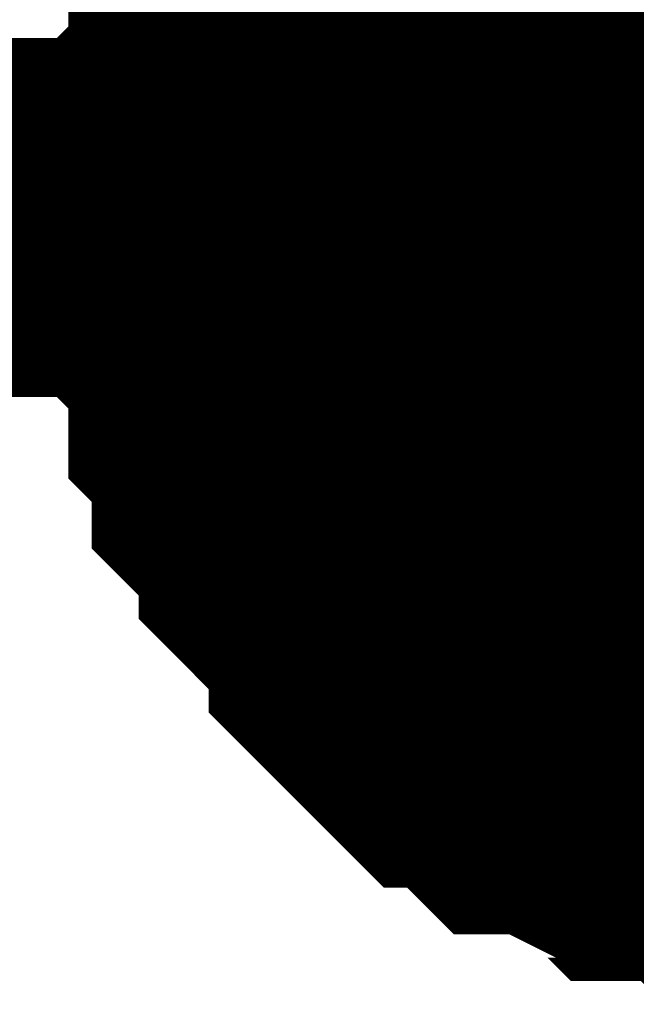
# Model space of a CAD drawing. Header units: inches. Extents: x 0 to 292, y 0 to 193.
# Tile 79 of 155: x 196.42 to 196.934, y 124.301 to 125.123. Entities that reach past the tile are written whole.
import ezdxf

# ---------------------------------------------------------------- set-up
doc = ezdxf.new("R2010")
doc.units = ezdxf.units.IN
doc.layers.add('Sheet', color=255, linetype='Continuous')

msp = doc.modelspace()

# ---------------------------------------------------------------- linework, layer by layer
at = {"layer": 'Sheet'}
msp.add_lwpolyline([(196.85, 124.968, 0.508, 0.508, 1), (197.358, 124.968, 0.508, 0.508, 1)], format="xyseb", close=True, dxfattribs=at)
for points in [[(196.59078, 124.95754, 0.29972, 0.29972, 0), (196.59078, 124.97703, 0.29972, 0.29972, 0), (196.59078, 125.01601, 0.29972, 0.29972, 0), (196.59078, 125.0355, 0.29972, 0.29972, 0), (196.61027, 125.05499, 0.29972, 0.29972, 0), (196.61027, 125.07448, 0.29972, 0.29972, 0), (196.61027, 125.11347, 0.29972, 0.29972, 0), (196.62975, 125.13296, 0.29972, 0.29972, 0), (196.62975, 125.15245, 0.29972, 0.29972, 0), (196.62975, 125.17194, 0.29972, 0.29972, 0), (196.64923, 125.19143, 0.29972, 0.29972, 0), (196.66872, 125.21092, 0.29972, 0.29972, 0), (196.66872, 125.23041, 0.29972, 0.29972, 0), (196.6882, 125.2499, 0.29972, 0.29972, 0), (196.70768, 125.26939, 0.29972, 0.29972, 0), (196.72717, 125.28889, 0.29972, 0.29972, 0)], [(196.59078, 124.95754, 0.29972, 0.29972, 0), (196.59078, 124.97703, 0.29972, 0.29972, 0), (196.59078, 125.01601, 0.29972, 0.29972, 0), (196.59078, 125.0355, 0.29972, 0.29972, 0), (196.61027, 125.05499, 0.29972, 0.29972, 0), (196.61027, 125.07448, 0.29972, 0.29972, 0), (196.61027, 125.11347, 0.29972, 0.29972, 0), (196.62975, 125.13296, 0.29972, 0.29972, 0), (196.62975, 125.15245, 0.29972, 0.29972, 0), (196.62975, 125.17194, 0.29972, 0.29972, 0), (196.64923, 125.19143, 0.29972, 0.29972, 0), (196.66872, 125.21092, 0.29972, 0.29972, 0), (196.66872, 125.23041, 0.29972, 0.29972, 0), (196.6882, 125.2499, 0.29972, 0.29972, 0), (196.70768, 125.26939, 0.29972, 0.29972, 0), (196.72717, 125.28889, 0.29972, 0.29972, 0)], [(196.59078, 124.95754, 0.29972, 0.29972, 0), (196.59078, 124.97703, 0.29972, 0.29972, 0), (196.59078, 125.01601, 0.29972, 0.29972, 0), (196.59078, 125.0355, 0.29972, 0.29972, 0), (196.61027, 125.05499, 0.29972, 0.29972, 0), (196.61027, 125.07448, 0.29972, 0.29972, 0), (196.61027, 125.11347, 0.29972, 0.29972, 0), (196.62975, 125.13296, 0.29972, 0.29972, 0), (196.62975, 125.15245, 0.29972, 0.29972, 0), (196.62975, 125.17194, 0.29972, 0.29972, 0), (196.64923, 125.19143, 0.29972, 0.29972, 0), (196.66872, 125.21092, 0.29972, 0.29972, 0), (196.66872, 125.23041, 0.29972, 0.29972, 0), (196.6882, 125.2499, 0.29972, 0.29972, 0), (196.70768, 125.26939, 0.29972, 0.29972, 0), (196.72717, 125.28889, 0.29972, 0.29972, 0)], [(196.59078, 124.95754, 0.29972, 0.29972, 0), (196.59078, 124.97703, 0.29972, 0.29972, 0), (196.59078, 125.01601, 0.29972, 0.29972, 0), (196.59078, 125.0355, 0.29972, 0.29972, 0), (196.61027, 125.05499, 0.29972, 0.29972, 0), (196.61027, 125.07448, 0.29972, 0.29972, 0), (196.61027, 125.11347, 0.29972, 0.29972, 0), (196.62975, 125.13296, 0.29972, 0.29972, 0), (196.62975, 125.15245, 0.29972, 0.29972, 0), (196.62975, 125.17194, 0.29972, 0.29972, 0), (196.64923, 125.19143, 0.29972, 0.29972, 0), (196.66872, 125.21092, 0.29972, 0.29972, 0), (196.66872, 125.23041, 0.29972, 0.29972, 0), (196.6882, 125.2499, 0.29972, 0.29972, 0), (196.70768, 125.26939, 0.29972, 0.29972, 0), (196.72717, 125.28889, 0.29972, 0.29972, 0)], [(196.59078, 124.95754, 0.29972, 0.29972, 0), (196.59078, 124.97703, 0.29972, 0.29972, 0), (196.59078, 125.01601, 0.29972, 0.29972, 0), (196.59078, 125.0355, 0.29972, 0.29972, 0), (196.61027, 125.05499, 0.29972, 0.29972, 0), (196.61027, 125.07448, 0.29972, 0.29972, 0), (196.61027, 125.11347, 0.29972, 0.29972, 0), (196.62975, 125.13296, 0.29972, 0.29972, 0), (196.62975, 125.15245, 0.29972, 0.29972, 0), (196.62975, 125.17194, 0.29972, 0.29972, 0), (196.64923, 125.19143, 0.29972, 0.29972, 0), (196.66872, 125.21092, 0.29972, 0.29972, 0), (196.66872, 125.23041, 0.29972, 0.29972, 0), (196.6882, 125.2499, 0.29972, 0.29972, 0), (196.70768, 125.26939, 0.29972, 0.29972, 0), (196.72717, 125.28889, 0.29972, 0.29972, 0)], [(196.59078, 124.95754, 0.29972, 0.29972, 0), (196.59078, 124.97703, 0.29972, 0.29972, 0), (196.59078, 125.01601, 0.29972, 0.29972, 0), (196.59078, 125.0355, 0.29972, 0.29972, 0), (196.61027, 125.05499, 0.29972, 0.29972, 0), (196.61027, 125.07448, 0.29972, 0.29972, 0), (196.61027, 125.11347, 0.29972, 0.29972, 0), (196.62975, 125.13296, 0.29972, 0.29972, 0), (196.62975, 125.15245, 0.29972, 0.29972, 0), (196.62975, 125.17194, 0.29972, 0.29972, 0), (196.64923, 125.19143, 0.29972, 0.29972, 0), (196.66872, 125.21092, 0.29972, 0.29972, 0), (196.66872, 125.23041, 0.29972, 0.29972, 0), (196.6882, 125.2499, 0.29972, 0.29972, 0), (196.70768, 125.26939, 0.29972, 0.29972, 0), (196.72717, 125.28889, 0.29972, 0.29972, 0)], [(196.59078, 124.95754, 0.29972, 0.29972, 0), (196.59078, 124.97703, 0.29972, 0.29972, 0), (196.59078, 125.01601, 0.29972, 0.29972, 0), (196.59078, 125.0355, 0.29972, 0.29972, 0), (196.61027, 125.05499, 0.29972, 0.29972, 0), (196.61027, 125.07448, 0.29972, 0.29972, 0), (196.61027, 125.11347, 0.29972, 0.29972, 0), (196.62975, 125.13296, 0.29972, 0.29972, 0), (196.62975, 125.15245, 0.29972, 0.29972, 0), (196.62975, 125.17194, 0.29972, 0.29972, 0), (196.64923, 125.19143, 0.29972, 0.29972, 0), (196.66872, 125.21092, 0.29972, 0.29972, 0), (196.66872, 125.23041, 0.29972, 0.29972, 0), (196.6882, 125.2499, 0.29972, 0.29972, 0), (196.70768, 125.26939, 0.29972, 0.29972, 0), (196.72717, 125.28889, 0.29972, 0.29972, 0)], [(196.59078, 124.95754, 0.09906, 0.09906, 0), (196.59078, 124.97703, 0.09906, 0.09906, 0), (196.59078, 125.01601, 0.09906, 0.09906, 0), (196.59078, 125.0355, 0.09906, 0.09906, 0), (196.61027, 125.05499, 0.09906, 0.09906, 0), (196.61027, 125.07448, 0.09906, 0.09906, 0), (196.61027, 125.11347, 0.09906, 0.09906, 0), (196.62975, 125.13296, 0.09906, 0.09906, 0), (196.62975, 125.15245, 0.09906, 0.09906, 0), (196.62975, 125.17194, 0.09906, 0.09906, 0), (196.64923, 125.19143, 0.09906, 0.09906, 0)], [(196.59078, 124.95754, 0.09906, 0.09906, 0), (196.59078, 124.97703, 0.09906, 0.09906, 0), (196.59078, 125.01601, 0.09906, 0.09906, 0), (196.59078, 125.0355, 0.09906, 0.09906, 0), (196.61027, 125.05499, 0.09906, 0.09906, 0), (196.61027, 125.07448, 0.09906, 0.09906, 0), (196.61027, 125.11347, 0.09906, 0.09906, 0), (196.62975, 125.13296, 0.09906, 0.09906, 0), (196.62975, 125.15245, 0.09906, 0.09906, 0), (196.62975, 125.17194, 0.09906, 0.09906, 0), (196.64923, 125.19143, 0.09906, 0.09906, 0)], [(196.59078, 124.95754, 0.09906, 0.09906, 0), (196.59078, 124.97703, 0.09906, 0.09906, 0), (196.59078, 125.01601, 0.09906, 0.09906, 0), (196.59078, 125.0355, 0.09906, 0.09906, 0), (196.61027, 125.05499, 0.09906, 0.09906, 0), (196.61027, 125.07448, 0.09906, 0.09906, 0), (196.61027, 125.11347, 0.09906, 0.09906, 0), (196.62975, 125.13296, 0.09906, 0.09906, 0), (196.62975, 125.15245, 0.09906, 0.09906, 0), (196.62975, 125.17194, 0.09906, 0.09906, 0), (196.64923, 125.19143, 0.09906, 0.09906, 0)], [(196.59078, 124.95754, 0.09906, 0.09906, 0), (196.59078, 124.97703, 0.09906, 0.09906, 0), (196.59078, 125.01601, 0.09906, 0.09906, 0), (196.59078, 125.0355, 0.09906, 0.09906, 0), (196.61027, 125.05499, 0.09906, 0.09906, 0), (196.61027, 125.07448, 0.09906, 0.09906, 0), (196.61027, 125.11347, 0.09906, 0.09906, 0), (196.62975, 125.13296, 0.09906, 0.09906, 0), (196.62975, 125.15245, 0.09906, 0.09906, 0), (196.62975, 125.17194, 0.09906, 0.09906, 0), (196.64923, 125.19143, 0.09906, 0.09906, 0)], [(196.59078, 124.95754, 0.09906, 0.09906, 0), (196.59078, 124.97703, 0.09906, 0.09906, 0), (196.59078, 125.01601, 0.09906, 0.09906, 0), (196.59078, 125.0355, 0.09906, 0.09906, 0), (196.61027, 125.05499, 0.09906, 0.09906, 0), (196.61027, 125.07448, 0.09906, 0.09906, 0), (196.61027, 125.11347, 0.09906, 0.09906, 0), (196.62975, 125.13296, 0.09906, 0.09906, 0), (196.62975, 125.15245, 0.09906, 0.09906, 0), (196.62975, 125.17194, 0.09906, 0.09906, 0), (196.64923, 125.19143, 0.09906, 0.09906, 0)], [(196.59078, 124.95754, 0.09906, 0.09906, 0), (196.59078, 124.97703, 0.09906, 0.09906, 0), (196.59078, 125.01601, 0.09906, 0.09906, 0), (196.59078, 125.0355, 0.09906, 0.09906, 0), (196.61027, 125.05499, 0.09906, 0.09906, 0), (196.61027, 125.07448, 0.09906, 0.09906, 0), (196.61027, 125.11347, 0.09906, 0.09906, 0), (196.62975, 125.13296, 0.09906, 0.09906, 0), (196.62975, 125.15245, 0.09906, 0.09906, 0), (196.62975, 125.17194, 0.09906, 0.09906, 0), (196.64923, 125.19143, 0.09906, 0.09906, 0)], [(196.59078, 124.95754, 0.09906, 0.09906, 0), (196.59078, 124.97703, 0.09906, 0.09906, 0), (196.59078, 125.01601, 0.09906, 0.09906, 0), (196.59078, 125.0355, 0.09906, 0.09906, 0), (196.61027, 125.05499, 0.09906, 0.09906, 0), (196.61027, 125.07448, 0.09906, 0.09906, 0), (196.61027, 125.11347, 0.09906, 0.09906, 0), (196.62975, 125.13296, 0.09906, 0.09906, 0), (196.62975, 125.15245, 0.09906, 0.09906, 0), (196.62975, 125.17194, 0.09906, 0.09906, 0), (196.64923, 125.19143, 0.09906, 0.09906, 0)], [(197.09736, 124.95754, 0.29972, 0.29972, 0), (189.07006, 124.95754, 0.29972, 0.29972, 0)], [(197.09736, 124.45077, 0.29972, 0.29972, 0), (197.07787, 124.45077, 0.29972, 0.29972, 0), (197.03891, 124.45077, 0.29972, 0.29972, 0), (197.01942, 124.45077, 0.29972, 0.29972, 0), (196.99994, 124.47026, 0.29972, 0.29972, 0), (196.96097, 124.47026, 0.29972, 0.29972, 0), (196.94149, 124.47026, 0.29972, 0.29972, 0), (196.92201, 124.48975, 0.29972, 0.29972, 0), (196.90252, 124.48975, 0.29972, 0.29972, 0), (196.86355, 124.50924, 0.29972, 0.29972, 0), (196.84407, 124.50924, 0.29972, 0.29972, 0), (196.82459, 124.52873, 0.29972, 0.29972, 0), (196.8051, 124.54822, 0.29972, 0.29972, 0), (196.78562, 124.54822, 0.29972, 0.29972, 0), (196.76614, 124.56771, 0.29972, 0.29972, 0), (196.74665, 124.58721, 0.29972, 0.29972, 0), (196.72717, 124.6067, 0.29972, 0.29972, 0), (196.72717, 124.62619, 0.29972, 0.29972, 0), (196.70768, 124.64568, 0.29972, 0.29972, 0), (196.6882, 124.66517, 0.29972, 0.29972, 0), (196.66872, 124.68466, 0.29972, 0.29972, 0), (196.66872, 124.70415, 0.29972, 0.29972, 0), (196.64923, 124.72364, 0.29972, 0.29972, 0), (196.62975, 124.74313, 0.29972, 0.29972, 0), (196.62975, 124.76263, 0.29972, 0.29972, 0), (196.62975, 124.78212, 0.29972, 0.29972, 0), (196.61027, 124.80161, 0.29972, 0.29972, 0), (196.61027, 124.84059, 0.29972, 0.29972, 0), (196.61027, 124.86008, 0.29972, 0.29972, 0), (196.59078, 124.87957, 0.29972, 0.29972, 0), (196.59078, 124.89906, 0.29972, 0.29972, 0), (196.59078, 124.93805, 0.29972, 0.29972, 0), (196.59078, 124.95754, 0.29972, 0.29972, 0)], [(196.59078, 124.95754, 0.29972, 0.29972, 0), (196.59078, 124.95754, 0.29972, 0.29972, 0)], [(197.09736, 124.45077, 0.29972, 0.29972, 0), (197.07787, 124.45077, 0.29972, 0.29972, 0), (197.03891, 124.45077, 0.29972, 0.29972, 0), (197.01942, 124.45077, 0.29972, 0.29972, 0), (196.99994, 124.47026, 0.29972, 0.29972, 0), (196.96097, 124.47026, 0.29972, 0.29972, 0), (196.94149, 124.47026, 0.29972, 0.29972, 0), (196.92201, 124.48975, 0.29972, 0.29972, 0), (196.90252, 124.48975, 0.29972, 0.29972, 0), (196.86355, 124.50924, 0.29972, 0.29972, 0), (196.84407, 124.50924, 0.29972, 0.29972, 0), (196.82459, 124.52873, 0.29972, 0.29972, 0), (196.8051, 124.54822, 0.29972, 0.29972, 0), (196.78562, 124.54822, 0.29972, 0.29972, 0), (196.76614, 124.56771, 0.29972, 0.29972, 0), (196.74665, 124.58721, 0.29972, 0.29972, 0), (196.72717, 124.6067, 0.29972, 0.29972, 0), (196.72717, 124.62619, 0.29972, 0.29972, 0), (196.70768, 124.64568, 0.29972, 0.29972, 0), (196.6882, 124.66517, 0.29972, 0.29972, 0), (196.66872, 124.68466, 0.29972, 0.29972, 0), (196.66872, 124.70415, 0.29972, 0.29972, 0), (196.64923, 124.72364, 0.29972, 0.29972, 0), (196.62975, 124.74313, 0.29972, 0.29972, 0), (196.62975, 124.76263, 0.29972, 0.29972, 0), (196.62975, 124.78212, 0.29972, 0.29972, 0), (196.61027, 124.80161, 0.29972, 0.29972, 0), (196.61027, 124.84059, 0.29972, 0.29972, 0), (196.61027, 124.86008, 0.29972, 0.29972, 0), (196.59078, 124.87957, 0.29972, 0.29972, 0), (196.59078, 124.89906, 0.29972, 0.29972, 0), (196.59078, 124.93805, 0.29972, 0.29972, 0), (196.59078, 124.95754, 0.29972, 0.29972, 0)], [(196.59078, 124.95754, 0.29972, 0.29972, 0), (196.59078, 124.95754, 0.29972, 0.29972, 0)], [(197.09736, 124.45077, 0.29972, 0.29972, 0), (197.07787, 124.45077, 0.29972, 0.29972, 0), (197.03891, 124.45077, 0.29972, 0.29972, 0), (197.01942, 124.45077, 0.29972, 0.29972, 0), (196.99994, 124.47026, 0.29972, 0.29972, 0), (196.96097, 124.47026, 0.29972, 0.29972, 0), (196.94149, 124.47026, 0.29972, 0.29972, 0), (196.92201, 124.48975, 0.29972, 0.29972, 0), (196.90252, 124.48975, 0.29972, 0.29972, 0), (196.86355, 124.50924, 0.29972, 0.29972, 0), (196.84407, 124.50924, 0.29972, 0.29972, 0), (196.82459, 124.52873, 0.29972, 0.29972, 0), (196.8051, 124.54822, 0.29972, 0.29972, 0), (196.78562, 124.54822, 0.29972, 0.29972, 0), (196.76614, 124.56771, 0.29972, 0.29972, 0), (196.74665, 124.58721, 0.29972, 0.29972, 0), (196.72717, 124.6067, 0.29972, 0.29972, 0), (196.72717, 124.62619, 0.29972, 0.29972, 0), (196.70768, 124.64568, 0.29972, 0.29972, 0), (196.6882, 124.66517, 0.29972, 0.29972, 0), (196.66872, 124.68466, 0.29972, 0.29972, 0), (196.66872, 124.70415, 0.29972, 0.29972, 0), (196.64923, 124.72364, 0.29972, 0.29972, 0), (196.62975, 124.74313, 0.29972, 0.29972, 0), (196.62975, 124.76263, 0.29972, 0.29972, 0), (196.62975, 124.78212, 0.29972, 0.29972, 0), (196.61027, 124.80161, 0.29972, 0.29972, 0), (196.61027, 124.84059, 0.29972, 0.29972, 0), (196.61027, 124.86008, 0.29972, 0.29972, 0), (196.59078, 124.87957, 0.29972, 0.29972, 0), (196.59078, 124.89906, 0.29972, 0.29972, 0), (196.59078, 124.93805, 0.29972, 0.29972, 0), (196.59078, 124.95754, 0.29972, 0.29972, 0)], [(196.59078, 124.95754, 0.29972, 0.29972, 0), (196.59078, 124.95754, 0.29972, 0.29972, 0)], [(197.09736, 124.45077, 0.29972, 0.29972, 0), (197.07787, 124.45077, 0.29972, 0.29972, 0), (197.03891, 124.45077, 0.29972, 0.29972, 0), (197.01942, 124.45077, 0.29972, 0.29972, 0), (196.99994, 124.47026, 0.29972, 0.29972, 0), (196.96097, 124.47026, 0.29972, 0.29972, 0), (196.94149, 124.47026, 0.29972, 0.29972, 0), (196.92201, 124.48975, 0.29972, 0.29972, 0), (196.90252, 124.48975, 0.29972, 0.29972, 0), (196.86355, 124.50924, 0.29972, 0.29972, 0), (196.84407, 124.50924, 0.29972, 0.29972, 0), (196.82459, 124.52873, 0.29972, 0.29972, 0), (196.8051, 124.54822, 0.29972, 0.29972, 0), (196.78562, 124.54822, 0.29972, 0.29972, 0), (196.76614, 124.56771, 0.29972, 0.29972, 0), (196.74665, 124.58721, 0.29972, 0.29972, 0), (196.72717, 124.6067, 0.29972, 0.29972, 0), (196.72717, 124.62619, 0.29972, 0.29972, 0), (196.70768, 124.64568, 0.29972, 0.29972, 0), (196.6882, 124.66517, 0.29972, 0.29972, 0), (196.66872, 124.68466, 0.29972, 0.29972, 0), (196.66872, 124.70415, 0.29972, 0.29972, 0), (196.64923, 124.72364, 0.29972, 0.29972, 0), (196.62975, 124.74313, 0.29972, 0.29972, 0), (196.62975, 124.76263, 0.29972, 0.29972, 0), (196.62975, 124.78212, 0.29972, 0.29972, 0), (196.61027, 124.80161, 0.29972, 0.29972, 0), (196.61027, 124.84059, 0.29972, 0.29972, 0), (196.61027, 124.86008, 0.29972, 0.29972, 0), (196.59078, 124.87957, 0.29972, 0.29972, 0), (196.59078, 124.89906, 0.29972, 0.29972, 0), (196.59078, 124.93805, 0.29972, 0.29972, 0), (196.59078, 124.95754, 0.29972, 0.29972, 0)], [(196.59078, 124.95754, 0.29972, 0.29972, 0), (196.59078, 124.95754, 0.29972, 0.29972, 0)], [(197.09736, 124.45077, 0.29972, 0.29972, 0), (197.07787, 124.45077, 0.29972, 0.29972, 0), (197.03891, 124.45077, 0.29972, 0.29972, 0), (197.01942, 124.45077, 0.29972, 0.29972, 0), (196.99994, 124.47026, 0.29972, 0.29972, 0), (196.96097, 124.47026, 0.29972, 0.29972, 0), (196.94149, 124.47026, 0.29972, 0.29972, 0), (196.92201, 124.48975, 0.29972, 0.29972, 0), (196.90252, 124.48975, 0.29972, 0.29972, 0), (196.86355, 124.50924, 0.29972, 0.29972, 0), (196.84407, 124.50924, 0.29972, 0.29972, 0), (196.82459, 124.52873, 0.29972, 0.29972, 0), (196.8051, 124.54822, 0.29972, 0.29972, 0), (196.78562, 124.54822, 0.29972, 0.29972, 0), (196.76614, 124.56771, 0.29972, 0.29972, 0), (196.74665, 124.58721, 0.29972, 0.29972, 0), (196.72717, 124.6067, 0.29972, 0.29972, 0), (196.72717, 124.62619, 0.29972, 0.29972, 0), (196.70768, 124.64568, 0.29972, 0.29972, 0), (196.6882, 124.66517, 0.29972, 0.29972, 0), (196.66872, 124.68466, 0.29972, 0.29972, 0), (196.66872, 124.70415, 0.29972, 0.29972, 0), (196.64923, 124.72364, 0.29972, 0.29972, 0), (196.62975, 124.74313, 0.29972, 0.29972, 0), (196.62975, 124.76263, 0.29972, 0.29972, 0), (196.62975, 124.78212, 0.29972, 0.29972, 0), (196.61027, 124.80161, 0.29972, 0.29972, 0), (196.61027, 124.84059, 0.29972, 0.29972, 0), (196.61027, 124.86008, 0.29972, 0.29972, 0), (196.59078, 124.87957, 0.29972, 0.29972, 0), (196.59078, 124.89906, 0.29972, 0.29972, 0), (196.59078, 124.93805, 0.29972, 0.29972, 0), (196.59078, 124.95754, 0.29972, 0.29972, 0)], [(196.59078, 124.95754, 0.29972, 0.29972, 0), (196.59078, 124.95754, 0.29972, 0.29972, 0)], [(197.09736, 124.45077, 0.29972, 0.29972, 0), (197.07787, 124.45077, 0.29972, 0.29972, 0), (197.03891, 124.45077, 0.29972, 0.29972, 0), (197.01942, 124.45077, 0.29972, 0.29972, 0), (196.99994, 124.47026, 0.29972, 0.29972, 0), (196.96097, 124.47026, 0.29972, 0.29972, 0), (196.94149, 124.47026, 0.29972, 0.29972, 0), (196.92201, 124.48975, 0.29972, 0.29972, 0), (196.90252, 124.48975, 0.29972, 0.29972, 0), (196.86355, 124.50924, 0.29972, 0.29972, 0), (196.84407, 124.50924, 0.29972, 0.29972, 0), (196.82459, 124.52873, 0.29972, 0.29972, 0), (196.8051, 124.54822, 0.29972, 0.29972, 0), (196.78562, 124.54822, 0.29972, 0.29972, 0), (196.76614, 124.56771, 0.29972, 0.29972, 0), (196.74665, 124.58721, 0.29972, 0.29972, 0), (196.72717, 124.6067, 0.29972, 0.29972, 0), (196.72717, 124.62619, 0.29972, 0.29972, 0), (196.70768, 124.64568, 0.29972, 0.29972, 0), (196.6882, 124.66517, 0.29972, 0.29972, 0), (196.66872, 124.68466, 0.29972, 0.29972, 0), (196.66872, 124.70415, 0.29972, 0.29972, 0), (196.64923, 124.72364, 0.29972, 0.29972, 0), (196.62975, 124.74313, 0.29972, 0.29972, 0), (196.62975, 124.76263, 0.29972, 0.29972, 0), (196.62975, 124.78212, 0.29972, 0.29972, 0), (196.61027, 124.80161, 0.29972, 0.29972, 0), (196.61027, 124.84059, 0.29972, 0.29972, 0), (196.61027, 124.86008, 0.29972, 0.29972, 0), (196.59078, 124.87957, 0.29972, 0.29972, 0), (196.59078, 124.89906, 0.29972, 0.29972, 0), (196.59078, 124.93805, 0.29972, 0.29972, 0), (196.59078, 124.95754, 0.29972, 0.29972, 0)], [(196.59078, 124.95754, 0.29972, 0.29972, 0), (196.59078, 124.95754, 0.29972, 0.29972, 0)], [(197.09736, 124.45077, 0.29972, 0.29972, 0), (197.07787, 124.45077, 0.29972, 0.29972, 0), (197.03891, 124.45077, 0.29972, 0.29972, 0), (197.01942, 124.45077, 0.29972, 0.29972, 0), (196.99994, 124.47026, 0.29972, 0.29972, 0), (196.96097, 124.47026, 0.29972, 0.29972, 0), (196.94149, 124.47026, 0.29972, 0.29972, 0), (196.92201, 124.48975, 0.29972, 0.29972, 0), (196.90252, 124.48975, 0.29972, 0.29972, 0), (196.86355, 124.50924, 0.29972, 0.29972, 0), (196.84407, 124.50924, 0.29972, 0.29972, 0), (196.82459, 124.52873, 0.29972, 0.29972, 0), (196.8051, 124.54822, 0.29972, 0.29972, 0), (196.78562, 124.54822, 0.29972, 0.29972, 0), (196.76614, 124.56771, 0.29972, 0.29972, 0), (196.74665, 124.58721, 0.29972, 0.29972, 0), (196.72717, 124.6067, 0.29972, 0.29972, 0), (196.72717, 124.62619, 0.29972, 0.29972, 0), (196.70768, 124.64568, 0.29972, 0.29972, 0), (196.6882, 124.66517, 0.29972, 0.29972, 0), (196.66872, 124.68466, 0.29972, 0.29972, 0), (196.66872, 124.70415, 0.29972, 0.29972, 0), (196.64923, 124.72364, 0.29972, 0.29972, 0), (196.62975, 124.74313, 0.29972, 0.29972, 0), (196.62975, 124.76263, 0.29972, 0.29972, 0), (196.62975, 124.78212, 0.29972, 0.29972, 0), (196.61027, 124.80161, 0.29972, 0.29972, 0), (196.61027, 124.84059, 0.29972, 0.29972, 0), (196.61027, 124.86008, 0.29972, 0.29972, 0), (196.59078, 124.87957, 0.29972, 0.29972, 0), (196.59078, 124.89906, 0.29972, 0.29972, 0), (196.59078, 124.93805, 0.29972, 0.29972, 0), (196.59078, 124.95754, 0.29972, 0.29972, 0)], [(196.59078, 124.95754, 0.29972, 0.29972, 0), (196.59078, 124.95754, 0.29972, 0.29972, 0)], [(196.99994, 124.47026, 0.09906, 0.09906, 0), (196.96097, 124.47026, 0.09906, 0.09906, 0), (196.94149, 124.47026, 0.09906, 0.09906, 0), (196.92201, 124.48975, 0.09906, 0.09906, 0), (196.90252, 124.48975, 0.09906, 0.09906, 0), (196.86355, 124.50924, 0.09906, 0.09906, 0), (196.84407, 124.50924, 0.09906, 0.09906, 0), (196.82459, 124.52873, 0.09906, 0.09906, 0), (196.8051, 124.54822, 0.09906, 0.09906, 0), (196.78562, 124.54822, 0.09906, 0.09906, 0), (196.76614, 124.56771, 0.09906, 0.09906, 0), (196.74665, 124.58721, 0.09906, 0.09906, 0), (196.72717, 124.6067, 0.09906, 0.09906, 0), (196.72717, 124.62619, 0.09906, 0.09906, 0), (196.70768, 124.64568, 0.09906, 0.09906, 0), (196.6882, 124.66517, 0.09906, 0.09906, 0), (196.66872, 124.68466, 0.09906, 0.09906, 0), (196.66872, 124.70415, 0.09906, 0.09906, 0), (196.64923, 124.72364, 0.09906, 0.09906, 0), (196.62975, 124.74313, 0.09906, 0.09906, 0), (196.62975, 124.76263, 0.09906, 0.09906, 0), (196.62975, 124.78212, 0.09906, 0.09906, 0), (196.61027, 124.80161, 0.09906, 0.09906, 0), (196.61027, 124.84059, 0.09906, 0.09906, 0), (196.61027, 124.86008, 0.09906, 0.09906, 0), (196.59078, 124.87957, 0.09906, 0.09906, 0), (196.59078, 124.89906, 0.09906, 0.09906, 0), (196.59078, 124.93805, 0.09906, 0.09906, 0), (196.59078, 124.95754, 0.09906, 0.09906, 0)], [(196.59078, 124.95754, 0.09906, 0.09906, 0), (196.59078, 124.95754, 0.09906, 0.09906, 0)], [(196.99994, 124.47026, 0.09906, 0.09906, 0), (196.96097, 124.47026, 0.09906, 0.09906, 0), (196.94149, 124.47026, 0.09906, 0.09906, 0), (196.92201, 124.48975, 0.09906, 0.09906, 0), (196.90252, 124.48975, 0.09906, 0.09906, 0), (196.86355, 124.50924, 0.09906, 0.09906, 0), (196.84407, 124.50924, 0.09906, 0.09906, 0), (196.82459, 124.52873, 0.09906, 0.09906, 0), (196.8051, 124.54822, 0.09906, 0.09906, 0), (196.78562, 124.54822, 0.09906, 0.09906, 0), (196.76614, 124.56771, 0.09906, 0.09906, 0), (196.74665, 124.58721, 0.09906, 0.09906, 0), (196.72717, 124.6067, 0.09906, 0.09906, 0), (196.72717, 124.62619, 0.09906, 0.09906, 0), (196.70768, 124.64568, 0.09906, 0.09906, 0), (196.6882, 124.66517, 0.09906, 0.09906, 0), (196.66872, 124.68466, 0.09906, 0.09906, 0), (196.66872, 124.70415, 0.09906, 0.09906, 0), (196.64923, 124.72364, 0.09906, 0.09906, 0), (196.62975, 124.74313, 0.09906, 0.09906, 0), (196.62975, 124.76263, 0.09906, 0.09906, 0), (196.62975, 124.78212, 0.09906, 0.09906, 0), (196.61027, 124.80161, 0.09906, 0.09906, 0), (196.61027, 124.84059, 0.09906, 0.09906, 0), (196.61027, 124.86008, 0.09906, 0.09906, 0), (196.59078, 124.87957, 0.09906, 0.09906, 0), (196.59078, 124.89906, 0.09906, 0.09906, 0), (196.59078, 124.93805, 0.09906, 0.09906, 0), (196.59078, 124.95754, 0.09906, 0.09906, 0)], [(196.59078, 124.95754, 0.09906, 0.09906, 0), (196.59078, 124.95754, 0.09906, 0.09906, 0)], [(196.99994, 124.47026, 0.09906, 0.09906, 0), (196.96097, 124.47026, 0.09906, 0.09906, 0), (196.94149, 124.47026, 0.09906, 0.09906, 0), (196.92201, 124.48975, 0.09906, 0.09906, 0), (196.90252, 124.48975, 0.09906, 0.09906, 0), (196.86355, 124.50924, 0.09906, 0.09906, 0), (196.84407, 124.50924, 0.09906, 0.09906, 0), (196.82459, 124.52873, 0.09906, 0.09906, 0), (196.8051, 124.54822, 0.09906, 0.09906, 0), (196.78562, 124.54822, 0.09906, 0.09906, 0), (196.76614, 124.56771, 0.09906, 0.09906, 0), (196.74665, 124.58721, 0.09906, 0.09906, 0), (196.72717, 124.6067, 0.09906, 0.09906, 0), (196.72717, 124.62619, 0.09906, 0.09906, 0), (196.70768, 124.64568, 0.09906, 0.09906, 0), (196.6882, 124.66517, 0.09906, 0.09906, 0), (196.66872, 124.68466, 0.09906, 0.09906, 0), (196.66872, 124.70415, 0.09906, 0.09906, 0), (196.64923, 124.72364, 0.09906, 0.09906, 0), (196.62975, 124.74313, 0.09906, 0.09906, 0), (196.62975, 124.76263, 0.09906, 0.09906, 0), (196.62975, 124.78212, 0.09906, 0.09906, 0), (196.61027, 124.80161, 0.09906, 0.09906, 0), (196.61027, 124.84059, 0.09906, 0.09906, 0), (196.61027, 124.86008, 0.09906, 0.09906, 0), (196.59078, 124.87957, 0.09906, 0.09906, 0), (196.59078, 124.89906, 0.09906, 0.09906, 0), (196.59078, 124.93805, 0.09906, 0.09906, 0), (196.59078, 124.95754, 0.09906, 0.09906, 0)], [(196.59078, 124.95754, 0.09906, 0.09906, 0), (196.59078, 124.95754, 0.09906, 0.09906, 0)], [(196.99994, 124.47026, 0.09906, 0.09906, 0), (196.96097, 124.47026, 0.09906, 0.09906, 0), (196.94149, 124.47026, 0.09906, 0.09906, 0), (196.92201, 124.48975, 0.09906, 0.09906, 0), (196.90252, 124.48975, 0.09906, 0.09906, 0), (196.86355, 124.50924, 0.09906, 0.09906, 0), (196.84407, 124.50924, 0.09906, 0.09906, 0), (196.82459, 124.52873, 0.09906, 0.09906, 0), (196.8051, 124.54822, 0.09906, 0.09906, 0), (196.78562, 124.54822, 0.09906, 0.09906, 0), (196.76614, 124.56771, 0.09906, 0.09906, 0), (196.74665, 124.58721, 0.09906, 0.09906, 0), (196.72717, 124.6067, 0.09906, 0.09906, 0), (196.72717, 124.62619, 0.09906, 0.09906, 0), (196.70768, 124.64568, 0.09906, 0.09906, 0), (196.6882, 124.66517, 0.09906, 0.09906, 0), (196.66872, 124.68466, 0.09906, 0.09906, 0), (196.66872, 124.70415, 0.09906, 0.09906, 0), (196.64923, 124.72364, 0.09906, 0.09906, 0), (196.62975, 124.74313, 0.09906, 0.09906, 0), (196.62975, 124.76263, 0.09906, 0.09906, 0), (196.62975, 124.78212, 0.09906, 0.09906, 0), (196.61027, 124.80161, 0.09906, 0.09906, 0), (196.61027, 124.84059, 0.09906, 0.09906, 0), (196.61027, 124.86008, 0.09906, 0.09906, 0), (196.59078, 124.87957, 0.09906, 0.09906, 0), (196.59078, 124.89906, 0.09906, 0.09906, 0), (196.59078, 124.93805, 0.09906, 0.09906, 0), (196.59078, 124.95754, 0.09906, 0.09906, 0)], [(196.59078, 124.95754, 0.09906, 0.09906, 0), (196.59078, 124.95754, 0.09906, 0.09906, 0)], [(196.99994, 124.47026, 0.09906, 0.09906, 0), (196.96097, 124.47026, 0.09906, 0.09906, 0), (196.94149, 124.47026, 0.09906, 0.09906, 0), (196.92201, 124.48975, 0.09906, 0.09906, 0), (196.90252, 124.48975, 0.09906, 0.09906, 0), (196.86355, 124.50924, 0.09906, 0.09906, 0), (196.84407, 124.50924, 0.09906, 0.09906, 0), (196.82459, 124.52873, 0.09906, 0.09906, 0), (196.8051, 124.54822, 0.09906, 0.09906, 0), (196.78562, 124.54822, 0.09906, 0.09906, 0), (196.76614, 124.56771, 0.09906, 0.09906, 0), (196.74665, 124.58721, 0.09906, 0.09906, 0), (196.72717, 124.6067, 0.09906, 0.09906, 0), (196.72717, 124.62619, 0.09906, 0.09906, 0), (196.70768, 124.64568, 0.09906, 0.09906, 0), (196.6882, 124.66517, 0.09906, 0.09906, 0), (196.66872, 124.68466, 0.09906, 0.09906, 0), (196.66872, 124.70415, 0.09906, 0.09906, 0), (196.64923, 124.72364, 0.09906, 0.09906, 0), (196.62975, 124.74313, 0.09906, 0.09906, 0), (196.62975, 124.76263, 0.09906, 0.09906, 0), (196.62975, 124.78212, 0.09906, 0.09906, 0), (196.61027, 124.80161, 0.09906, 0.09906, 0), (196.61027, 124.84059, 0.09906, 0.09906, 0), (196.61027, 124.86008, 0.09906, 0.09906, 0), (196.59078, 124.87957, 0.09906, 0.09906, 0), (196.59078, 124.89906, 0.09906, 0.09906, 0), (196.59078, 124.93805, 0.09906, 0.09906, 0), (196.59078, 124.95754, 0.09906, 0.09906, 0)], [(196.59078, 124.95754, 0.09906, 0.09906, 0), (196.59078, 124.95754, 0.09906, 0.09906, 0)], [(196.99994, 124.47026, 0.09906, 0.09906, 0), (196.96097, 124.47026, 0.09906, 0.09906, 0), (196.94149, 124.47026, 0.09906, 0.09906, 0), (196.92201, 124.48975, 0.09906, 0.09906, 0), (196.90252, 124.48975, 0.09906, 0.09906, 0), (196.86355, 124.50924, 0.09906, 0.09906, 0), (196.84407, 124.50924, 0.09906, 0.09906, 0), (196.82459, 124.52873, 0.09906, 0.09906, 0), (196.8051, 124.54822, 0.09906, 0.09906, 0), (196.78562, 124.54822, 0.09906, 0.09906, 0), (196.76614, 124.56771, 0.09906, 0.09906, 0), (196.74665, 124.58721, 0.09906, 0.09906, 0), (196.72717, 124.6067, 0.09906, 0.09906, 0), (196.72717, 124.62619, 0.09906, 0.09906, 0), (196.70768, 124.64568, 0.09906, 0.09906, 0), (196.6882, 124.66517, 0.09906, 0.09906, 0), (196.66872, 124.68466, 0.09906, 0.09906, 0), (196.66872, 124.70415, 0.09906, 0.09906, 0), (196.64923, 124.72364, 0.09906, 0.09906, 0), (196.62975, 124.74313, 0.09906, 0.09906, 0), (196.62975, 124.76263, 0.09906, 0.09906, 0), (196.62975, 124.78212, 0.09906, 0.09906, 0), (196.61027, 124.80161, 0.09906, 0.09906, 0), (196.61027, 124.84059, 0.09906, 0.09906, 0), (196.61027, 124.86008, 0.09906, 0.09906, 0), (196.59078, 124.87957, 0.09906, 0.09906, 0), (196.59078, 124.89906, 0.09906, 0.09906, 0), (196.59078, 124.93805, 0.09906, 0.09906, 0), (196.59078, 124.95754, 0.09906, 0.09906, 0)], [(196.59078, 124.95754, 0.09906, 0.09906, 0), (196.59078, 124.95754, 0.09906, 0.09906, 0)], [(196.99994, 124.47026, 0.09906, 0.09906, 0), (196.96097, 124.47026, 0.09906, 0.09906, 0), (196.94149, 124.47026, 0.09906, 0.09906, 0), (196.92201, 124.48975, 0.09906, 0.09906, 0), (196.90252, 124.48975, 0.09906, 0.09906, 0), (196.86355, 124.50924, 0.09906, 0.09906, 0), (196.84407, 124.50924, 0.09906, 0.09906, 0), (196.82459, 124.52873, 0.09906, 0.09906, 0), (196.8051, 124.54822, 0.09906, 0.09906, 0), (196.78562, 124.54822, 0.09906, 0.09906, 0), (196.76614, 124.56771, 0.09906, 0.09906, 0), (196.74665, 124.58721, 0.09906, 0.09906, 0), (196.72717, 124.6067, 0.09906, 0.09906, 0), (196.72717, 124.62619, 0.09906, 0.09906, 0), (196.70768, 124.64568, 0.09906, 0.09906, 0), (196.6882, 124.66517, 0.09906, 0.09906, 0), (196.66872, 124.68466, 0.09906, 0.09906, 0), (196.66872, 124.70415, 0.09906, 0.09906, 0), (196.64923, 124.72364, 0.09906, 0.09906, 0), (196.62975, 124.74313, 0.09906, 0.09906, 0), (196.62975, 124.76263, 0.09906, 0.09906, 0), (196.62975, 124.78212, 0.09906, 0.09906, 0), (196.61027, 124.80161, 0.09906, 0.09906, 0), (196.61027, 124.84059, 0.09906, 0.09906, 0), (196.61027, 124.86008, 0.09906, 0.09906, 0), (196.59078, 124.87957, 0.09906, 0.09906, 0), (196.59078, 124.89906, 0.09906, 0.09906, 0), (196.59078, 124.93805, 0.09906, 0.09906, 0), (196.59078, 124.95754, 0.09906, 0.09906, 0)], [(196.59078, 124.95754, 0.09906, 0.09906, 0), (196.59078, 124.95754, 0.09906, 0.09906, 0)]]:
    msp.add_lwpolyline(points, format="xyseb", dxfattribs=at)

doc.saveas('drawing.dxf')
